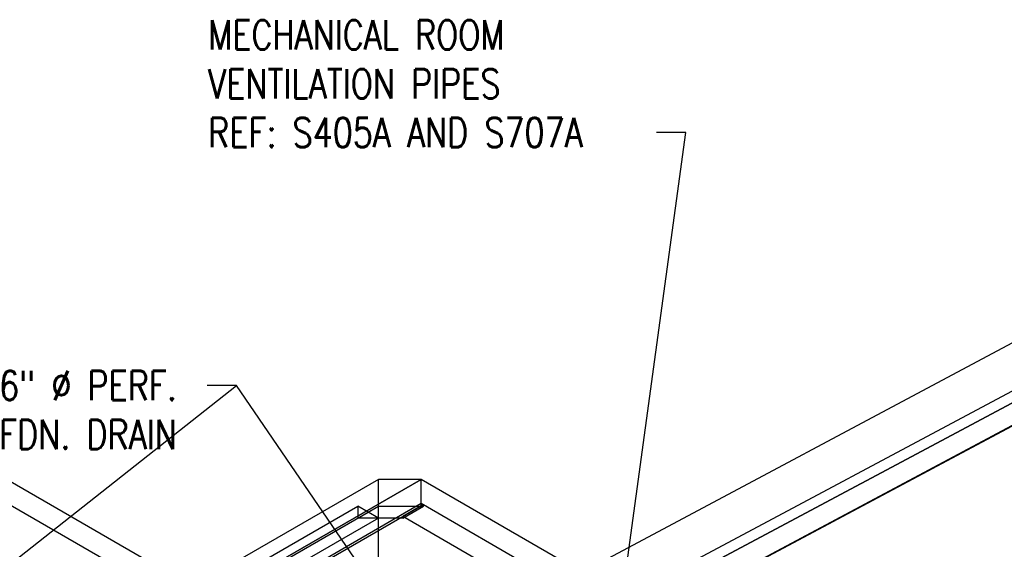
# Model space of a CAD drawing. Header units: inches. Extents: x 169 to 20644, y -1032 to 721.
# Tile 15 of 42: x 642 to 1046, y 491 to 708. Entities that reach past the tile are written whole.
import ezdxf
from ezdxf import colors
from ezdxf.entities.mleader import LeaderData, LeaderLine
from ezdxf.math import Vec2, Vec3

# ---------------------------------------------------------------- set-up
doc = ezdxf.new("R2010")
doc.units = ezdxf.units.IN
doc.header["$LTSCALE"] = 0.5
doc.header["$MEASUREMENT"] = 0
doc.layers.add('M-SECT-PATT', color=8, linetype='Continuous')
doc.layers.add('S-ANNO-DIMS', color=1, linetype='Continuous')
doc.styles.add('Annotative', font='romans.shx', dxfattribs={"width": 0.8, "height": 0.125})

msp = doc.modelspace()

# ---------------------------------------------------------------- linework, layer by layer
at = {"layer": 'M-SECT-PATT', "lineweight": -3}
for p, q in [((1231.98, 673.29), (799.23, 442.59)), ((799.23, 422.98), (1231.98, 653.68)), ((1231.98, 648.77), (799.23, 418.08)), ((811.96, 415.63), (1244.71, 646.33)), ((799.23, 418.08), (1223.5, 644.25)), ((807.72, 413.18), (1240.47, 643.87)), ((1231.98, 639.35), (807.72, 413.19)), ((478.91, 611.2), (739.83, 460.56)), ((2402.95, -509.44), (470.43, 606.3)), ((789.33, 519.87), (611.14, 416.99)), ((806.81, 519.87), (628.62, 416.99)), ((628.62, 416.99), (806.81, 519.87)), ((789.33, 430.35), (789.33, 519.87)), ((806.81, 519.87), (789.33, 519.87)), ((918.02, 455.66), (806.81, 519.87)), ((806.81, 508.91), (806.81, 519.87)), ((611.14, 410.94), (780.85, 508.91)), ((611.14, 406.03), (789.33, 508.91)), ((628.62, 407.19), (806.81, 510.07)), ((806.81, 508.91), (628.62, 406.04)), ((780.85, 504.02), (789.33, 508.91)), ((780.85, 508.91), (780.85, 504.02)), ((789.33, 504.02), (780.85, 508.91)), ((789.33, 508.91), (807.75, 508.92)), ((789.33, 508.91), (806.81, 508.91)), ((807.75, 509.52), (799.27, 504.63)), ((799.27, 504.02), (807.75, 508.92)), ((806.81, 510.07), (918.02, 445.86)), ((807.75, 508.92), (807.75, 509.52)), ((901.05, 445.86), (799.27, 504.63)), ((799.27, 504.63), (799.27, 504.02)), ((789.33, 504.02), (619.63, 406.04)), ((799.27, 504.02), (780.85, 504.02))]:
    msp.add_line(p, q, dxfattribs=at)

# ---------------------------------------------------------------- leaders
at = {"layer": 'S-ANNO-DIMS', "lineweight": -3}
ml = msp.add_multileader_mtext('Standard', dxfattribs=at)
ml.set_content('\\pxt14;MECHANICAL ROOM\\P\\ptz;VENTILATION PIPES\\PREF: S405A AND S707A', color=2, style='Annotative')
ml.set_leader_properties()
ml.build(insert=Vec2(0, 0))
ml.multileader.update_dxf_attribs({"text_right_attachment_type": 3, "dogleg_length": 0.125, "arrow_head_size": 17.28, "scale": 96})
ctx = ml.context
ctx.base_point, ctx.scale, ctx.char_height, ctx.arrow_head_size, ctx.landing_gap_size, ctx.plane_origin = Vec3(710.95, 701.91), 96, 12, 17.28, 8.64, Vec3(1000.29, 289.99)
ctx.right_attachment = 3
notes = []
notes.append((ctx, [(1, (1, 1, 0), (915.31, 661.91), (-1, 0), 12, [(0, [(915.51, 402.19), (876.82, 380.45)], 0, [])])]))
ctx.mtext.insert, ctx.mtext.width, ctx.mtext.flow_direction = Vec3(719.59, 707.91), 200.7612, 5
ml = msp.add_multileader_mtext('Standard', dxfattribs=at)
ml.set_content('6" %%C PERF.\\PFDN. DRAIN', color=2, style='Annotative')
ml.set_leader_properties()
ml.build(insert=Vec2(0, 0))
ml.multileader.update_dxf_attribs({"dogleg_length": 0.125, "arrow_head_size": 17.28, "scale": 96})
ctx = ml.context
ctx.base_point, ctx.scale, ctx.char_height, ctx.arrow_head_size, ctx.landing_gap_size, ctx.plane_origin = Vec3(621.46, 558.28), 96, 12, 17.28, 8.64, Vec3(627.23, 548.4)
ctx.text_align_type = 1
notes.append((ctx, [(1, (1, 1, 0), (731.19, 558.28), (-1, 0), 12, [(0, [(536.89, 405.28)], 0, []), (1, [(883.32, 336.11)], 0, [])])]))
ctx.mtext.insert, ctx.mtext.alignment, ctx.mtext.flow_direction = Vec3(670.32, 564.28), 2, 5
for ctx, leaders in notes:
    for number, flags, end, landing, length, lines in leaders:
        leader = LeaderData()
        leader.index, (leader.has_last_leader_line, leader.has_dogleg_vector, leader.attachment_direction) = number, flags
        leader.last_leader_point, leader.dogleg_vector, leader.dogleg_length = Vec3(end), Vec3(landing), length
        for number, points, colour, breaks in lines:
            line = LeaderLine()
            line.index, line.vertices, line.color, line.breaks = number, Vec3.list(points), colors.encode_raw_color(colour), breaks
            leader.lines.append(line)
        ctx.leaders.append(leader)

doc.saveas('drawing.dxf')
